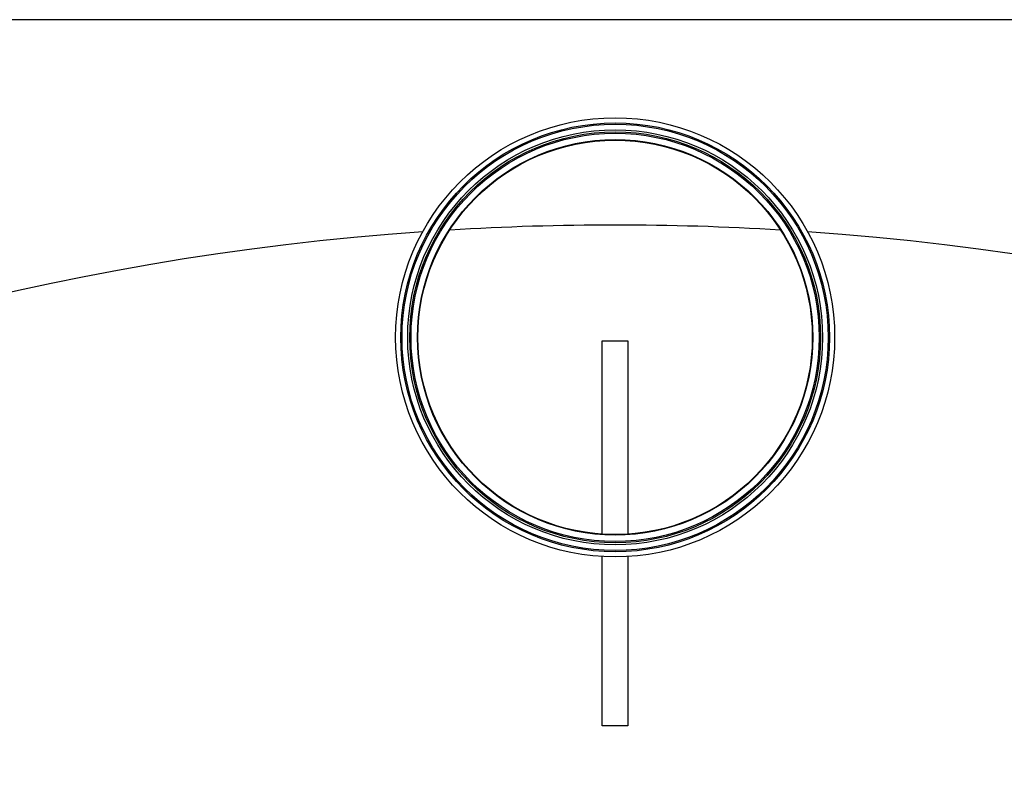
# Model space of a CAD drawing. Header units: millimetres. Extents: x 0 to 594, y 0 to 420.
# Tile 35 of 42: x 535 to 545, y 339 to 346. Entities that reach past the tile are written whole.
import ezdxf

# ---------------------------------------------------------------- set-up
doc = ezdxf.new("R2010")
doc.units = ezdxf.units.MM
doc.header["$LTSCALE"] = 32.67
doc.layers.get('0').update_dxf_attribs({"linetype": 'CONTINUOUS'})
doc.layers.add('AXES_REF', color=7, linetype='CONTINUOUS')

msp = doc.modelspace()

# ---------------------------------------------------------------- linework, layer by layer
at = {"color": 7, "linetype": 'Continuous'}
for p, q in [((548.5906, 346.1377), (533.2679, 346.1377)), ((540.8042, 341.1293), (540.8042, 343.0127)), ((540.8042, 343.0127), (541.0542, 343.0127)), ((541.0542, 343.0127), (541.0542, 341.1293)), ((540.8042, 339.2627), (540.8042, 340.9118)), ((541.0542, 340.9118), (541.0542, 339.2627)), ((541.0542, 339.2627), (540.8042, 339.2627))]:
    msp.add_line(p, q, dxfattribs=at)
for radius in [2.1375, 2.0875, 2.02, 2, 1.9875, 1.925, 1.92]:
    msp.add_circle((540.9292, 343.0452), radius, dxfattribs=at)
at = {"color": 9, "linetype": 'Continuous'}
msp.add_circle((540.9292, 343.0452), 2.075, dxfattribs=at)
at = {"layer": 'AXES_REF', "color": 9, "linetype": 'Continuous'}
for start, end in [(86.53987, 93.46013), (94.02659, 85.97341)]:
    msp.add_arc((540.9292, 317.4502), 26.6884, start, end, dxfattribs=at)

doc.saveas('drawing.dxf')
